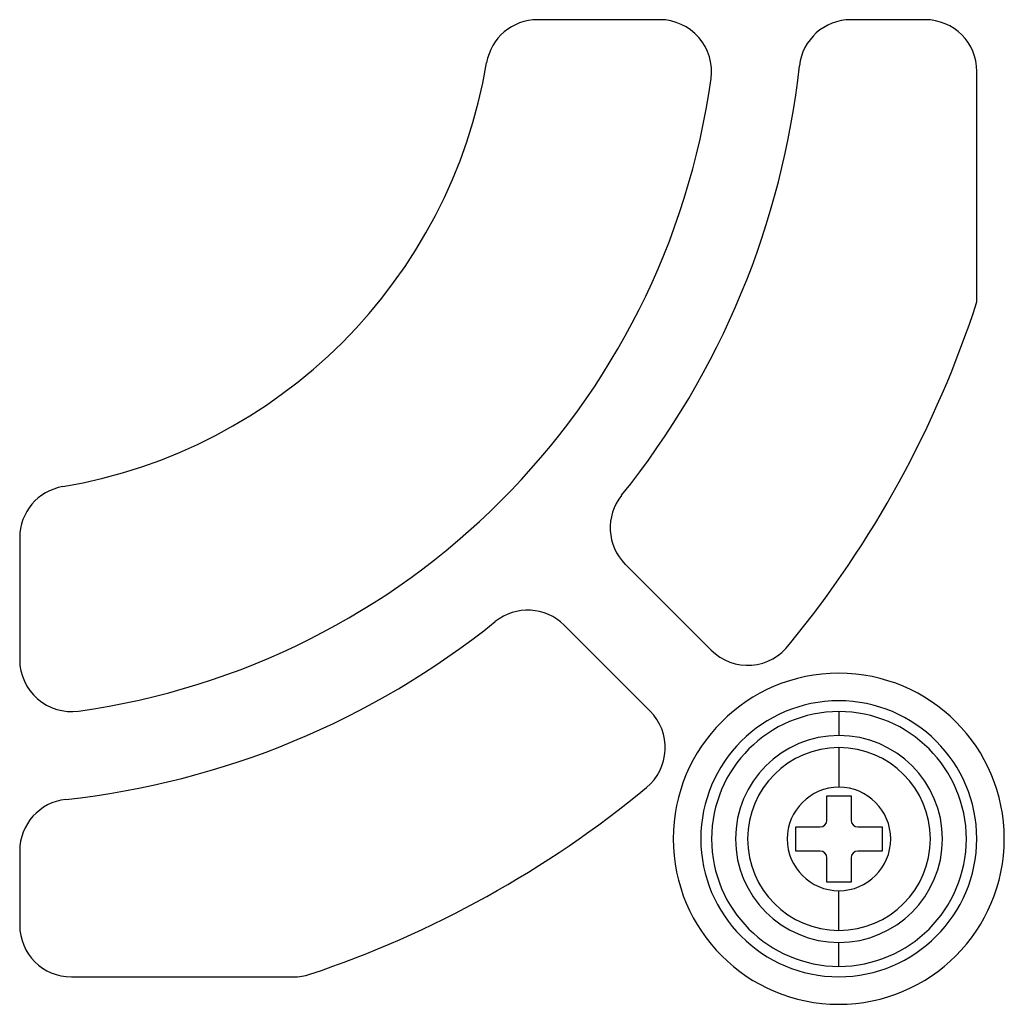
# Model space of a CAD drawing. Header units: millimetres. Extents: x 0 to 93, y 0 to 191.
# Tile 76 of 148: x 41 to 70, y 124 to 152. Entities that reach past the tile are written whole.
import ezdxf

# ---------------------------------------------------------------- set-up
doc = ezdxf.new("R2010")
doc.units = ezdxf.units.MM
doc.layers.add('MAIN-1', color=7, linetype='Continuous')
doc.layers.add('MAIN-2', color=7, linetype='Continuous')

msp = doc.modelspace()

# ---------------------------------------------------------------- linework, layer by layer
at = {"layer": 'MAIN-1'}
for p, q in [((60.05, 152.09), (56.509, 152.09)), ((67.746, 152.09), (65.591, 152.09)), ((69.246, 143.91), (69.246, 150.59)), ((41.49, 137.071), (41.49, 133.53)), ((59.05, 136.298), (61.539, 133.808)), ((59.77, 132.042), (57.28, 134.532)), ((65.246, 132.027), (65.246, 131.334)), ((64.896, 128.884), (64.896, 129.584)), ((64.896, 129.584), (65.596, 129.584)), ((65.596, 129.584), (65.596, 128.884)), ((63.996, 127.984), (63.996, 128.684)), ((63.996, 128.684), (64.696, 128.684)), ((65.796, 128.684), (66.496, 128.684)), ((66.496, 128.684), (66.496, 127.984)), ((41.49, 127.989), (41.49, 125.834)), ((64.696, 127.984), (63.996, 127.984)), ((66.496, 127.984), (65.796, 127.984)), ((64.896, 127.084), (64.896, 127.784)), ((65.596, 127.784), (65.596, 127.084)), ((65.596, 127.084), (64.896, 127.084)), ((65.246, 124.642), (65.246, 125.334)), ((42.99, 124.334), (49.429, 124.334))]:
    msp.add_line(p, q, dxfattribs=at)
for centre, radius, start, end in [((56.509, 150.59), 1.5, 90, 170.406), ((60.05, 150.59), 1.5, 352.0968, 90), ((65.591, 150.59), 1.5, 90, 173.809), ((67.746, 150.59), 1.5, 0, 90), ((40.24, 153.34), 15, 279.5941, 350.4059), ((40.24, 153.34), 24, 321.1909, 353.809), ((40.24, 153.34), 21.5, 277.9032, 352.0968), ((40.24, 153.34), 30.5, 320.6067, 341.9903), ((42.99, 137.071), 1.5, 99.594, 180), ((60.111, 137.358), 1.5, 141.1908, 225.0001), ((56.221, 133.469), 1.5, 45.0949, 128.8088), ((40.24, 153.34), 24, 276.191, 308.8089), ((62.6, 134.869), 1.5, 225.0001, 323.8154), ((42.99, 133.53), 1.5, 180, 277.9032), ((65.24, 128.34), 4, 90, 270), ((65.24, 128.34), 4, 270, 90), ((58.709, 130.982), 1.5, 309.5585, 45.0001), ((65.246, 128.334), 3.693, 90, 180), ((65.246, 128.334), 3.693, 0, 90), ((65.246, 128.334), 3, 90, 180), ((65.246, 128.334), 3, 0, 90), ((65.246, 128.334), 2.65, 90, 270), ((65.246, 128.334), 2.65, 270, 90), ((40.24, 153.34), 30.5, 288.4736, 309.5585), ((42.99, 127.989), 1.5, 96.191, 180), ((64.696, 128.884), 0.2, 270, 0), ((65.796, 128.884), 0.2, 180, 270), ((65.246, 128.334), 3.693, 180, 270), ((65.246, 128.334), 3, 180, 270), ((65.246, 128.334), 3.693, 270, 0), ((65.246, 128.334), 3, 270, 0), ((64.696, 127.784), 0.2, 0, 90), ((65.796, 127.784), 0.2, 90, 180), ((42.99, 125.834), 1.5, 180, 270), ((49.429, 125.834), 1.5, 270, 288.4736)]:
    msp.add_arc(centre, radius, start, end, dxfattribs=at)
at = {"layer": 'MAIN-2'}
for p, q in [((56.509, 152.09), (56.509, 152.09)), ((60.05, 152.09), (60.05, 152.09)), ((65.591, 152.09), (65.591, 152.09)), ((67.746, 152.09), (67.746, 152.09)), ((55.03, 150.84), (55.03, 150.84)), ((64.1, 150.752), (64.1, 150.752)), ((69.246, 150.59), (69.246, 150.59)), ((61.536, 150.384), (61.536, 150.384)), ((69.246, 143.91), (69.246, 143.91)), ((42.74, 138.55), (42.74, 138.55)), ((58.942, 138.299), (58.942, 138.299)), ((41.49, 137.071), (41.49, 137.071)), ((59.05, 136.298), (59.05, 136.298)), ((55.281, 134.638), (55.281, 134.638)), ((57.28, 134.532), (57.28, 134.532)), ((63.811, 133.983), (63.811, 133.983)), ((61.539, 133.808), (61.539, 133.808)), ((41.49, 133.53), (41.49, 133.53)), ((65.24, 133.14), (65.24, 133.14)), ((65.24, 132.34), (65.24, 132.34)), ((43.196, 132.044), (43.196, 132.044)), ((59.77, 132.042), (59.77, 132.042)), ((65.246, 131.334), (65.246, 131.334)), ((65.246, 130.984), (65.246, 129.834)), ((65.246, 130.984), (65.246, 130.984)), ((59.664, 129.825), (59.664, 129.825)), ((65.246, 129.834), (65.246, 129.834)), ((42.828, 129.48), (42.828, 129.48)), ((64.896, 129.584), (64.896, 129.584)), ((65.596, 129.584), (65.596, 129.584)), ((64.896, 128.884), (64.896, 128.884)), ((65.596, 128.884), (65.596, 128.884)), ((63.996, 128.684), (63.996, 128.684)), ((64.696, 128.684), (64.696, 128.684)), ((65.796, 128.684), (65.796, 128.684)), ((66.496, 128.684), (66.496, 128.684)), ((41.49, 127.989), (41.49, 127.989)), ((63.996, 127.984), (63.996, 127.984)), ((64.696, 127.984), (64.696, 127.984)), ((65.796, 127.984), (65.796, 127.984)), ((66.496, 127.984), (66.496, 127.984)), ((64.896, 127.784), (64.896, 127.784)), ((65.596, 127.784), (65.596, 127.784)), ((64.896, 127.084), (64.896, 127.084)), ((65.596, 127.084), (65.596, 127.084)), ((65.246, 126.834), (65.246, 126.834)), ((65.246, 125.684), (65.246, 126.834)), ((41.49, 125.834), (41.49, 125.834)), ((65.246, 125.684), (65.246, 125.684)), ((65.246, 125.334), (65.246, 125.334)), ((42.99, 124.334), (42.99, 124.334)), ((49.429, 124.334), (49.429, 124.334)), ((49.904, 124.412), (49.904, 124.412)), ((65.24, 124.34), (65.24, 124.34)), ((65.24, 123.54), (65.24, 123.54))]:
    msp.add_line(p, q, dxfattribs=at)
for centre, radius, start, end in [((65.24, 128.34), 4.8, 90, 270), ((65.24, 128.34), 4.8, 270, 90), ((65.246, 128.334), 1.5, 90, 270), ((65.246, 128.334), 1.5, 270, 90)]:
    msp.add_arc(centre, radius, start, end, dxfattribs=at)

doc.saveas('drawing.dxf')
